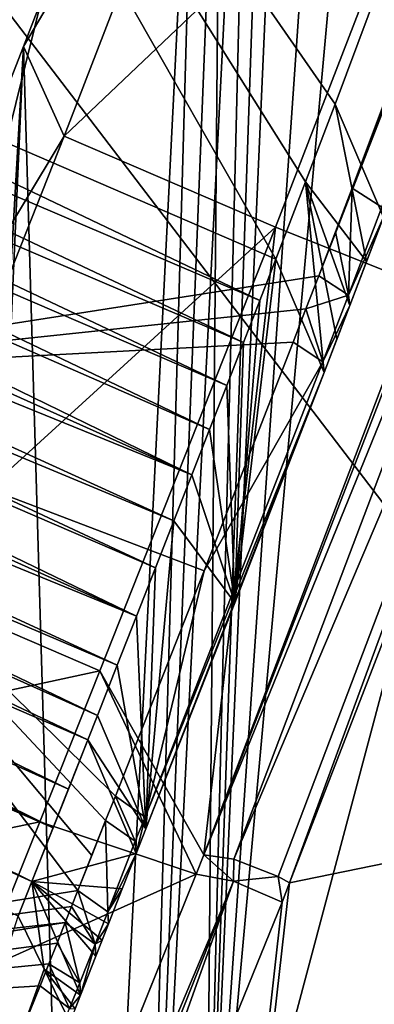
# Model space of a CAD drawing. Header units: millimetres. Extents: x -147 to 294, y -82 to 275.
# Tile 143 of 256: x 248.547 to 249.471, y 142.296 to 144.868. Entities that reach past the tile are written whole.
import ezdxf

# ---------------------------------------------------------------- set-up
doc = ezdxf.new("R2010")
doc.units = ezdxf.units.MM
doc.header["$LTSCALE"] = 67.506716
for name, color, linetype in [('1000', 7, 'CONTINUOUS'), ('1001', 7, 'CONTINUOUS'), ('1056', 7, 'CONTINUOUS'), ('1057', 7, 'CONTINUOUS'), ('1060', 7, 'CONTINUOUS'), ('1063', 7, 'CONTINUOUS'), ('1064', 7, 'CONTINUOUS'), ('1065', 7, 'CONTINUOUS'), ('1085', 7, 'CONTINUOUS'), ('1166', 7, 'CONTINUOUS'), ('1197', 7, 'CONTINUOUS'), ('3183', 7, 'CONTINUOUS'), ('3184', 7, 'CONTINUOUS'), ('3185', 7, 'CONTINUOUS'), ('3186', 7, 'CONTINUOUS'), ('3307', 7, 'CONTINUOUS'), ('3308', 7, 'CONTINUOUS'), ('3358', 7, 'CONTINUOUS'), ('3359', 7, 'CONTINUOUS'), ('3360', 7, 'CONTINUOUS'), ('3361', 7, 'CONTINUOUS'), ('3362', 7, 'CONTINUOUS'), ('3363', 7, 'CONTINUOUS'), ('3364', 7, 'CONTINUOUS'), ('3365', 7, 'CONTINUOUS'), ('3366', 7, 'CONTINUOUS'), ('3367', 7, 'CONTINUOUS'), ('3368', 7, 'CONTINUOUS'), ('3372', 7, 'CONTINUOUS'), ('3373', 7, 'CONTINUOUS'), ('3374', 7, 'CONTINUOUS'), ('3378', 7, 'CONTINUOUS'), ('3379', 7, 'CONTINUOUS'), ('3380', 7, 'CONTINUOUS'), ('3381', 7, 'CONTINUOUS'), ('761', 7, 'CONTINUOUS'), ('802', 7, 'CONTINUOUS'), ('951', 7, 'CONTINUOUS'), ('952', 7, 'CONTINUOUS'), ('990', 7, 'CONTINUOUS'), ('993', 7, 'CONTINUOUS'), ('998', 7, 'CONTINUOUS'), ('999', 7, 'CONTINUOUS')]:
    doc.layers.add(name, color=color, linetype=linetype)

msp = doc.modelspace()

# ---------------------------------------------------------------- linework, layer by layer
at = {"layer": '1000', "linetype": 'CONTINUOUS'}
for points in [[(246.7763, 137.0874, -29.9396), (249.1042, 142.6182, -31.3883), (249.0067, 142.6363, -31.4929), (246.7763, 137.0874, -29.9396)], [(246.7763, 137.0874, -29.9396), (249.0067, 142.6363, -31.4929), (247.8466, 139.7521, -30.8227), (246.7763, 137.0874, -29.9396)], [(246.7763, 137.0874, -29.9396), (246.8948, 137.0255, -29.9603), (249.1042, 142.6182, -31.3883), (246.7763, 137.0874, -29.9396)], [(246.8948, 137.0255, -29.9603), (248.0048, 139.5421, -30.7102), (249.1042, 142.6182, -31.3883), (246.8948, 137.0255, -29.9603)], [(248.0048, 139.5421, -30.7102), (249.2306, 142.5631, -31.4221), (249.1042, 142.6182, -31.3883), (248.0048, 139.5421, -30.7102)]]:
    msp.add_3dface(points, dxfattribs=at)
at = {"layer": '1001', "linetype": 'CONTINUOUS'}
for points in [[(248.5987, 142.7729, -33.627), (249.0067, 142.6363, -31.4929), (248.7556, 143.1676, -33.6974), (248.5987, 142.7729, -33.627)], [(248.4427, 142.3827, -33.5529), (249.0067, 142.6363, -31.4929), (248.5987, 142.7729, -33.627), (248.4427, 142.3827, -33.5529)], [(247.8466, 139.7521, -30.8227), (249.0067, 142.6363, -31.4929), (248.4427, 142.3827, -33.5529), (247.8466, 139.7521, -30.8227)]]:
    msp.add_3dface(points, dxfattribs=at)
at = {"layer": '1056', "linetype": 'CONTINUOUS'}
for points in [[(249.1541, 146.349, -34.874), (249.0315, 141.3867, -36.0407), (248.8616, 140.5931, -36.0962), (249.1541, 146.349, -34.874)], [(249.1541, 146.349, -34.874), (248.8616, 140.5931, -36.0962), (249.0836, 146.1655, -34.8605), (249.1541, 146.349, -34.874)], [(249.0836, 146.1655, -34.8605), (248.8616, 140.5931, -36.0962), (249.0132, 145.9815, -34.8458), (249.0836, 146.1655, -34.8605)], [(249.0132, 145.9815, -34.8458), (248.7031, 139.7834, -36.1586), (248.5566, 144.7986, -34.7089), (249.0132, 145.9815, -34.8458)], [(248.8616, 140.5931, -36.0962), (248.7031, 139.7834, -36.1586), (249.0132, 145.9815, -34.8458), (248.8616, 140.5931, -36.0962)], [(248.1781, 136.3181, -36.52), (247.8767, 132.8678, -37.0808), (248.5566, 144.7986, -34.7089), (248.1781, 136.3181, -36.52)], [(248.5566, 144.7986, -34.7089), (247.8767, 132.8678, -37.0808), (248.1, 143.6278, -34.4994), (248.5566, 144.7986, -34.7089)], [(248.7031, 139.7834, -36.1586), (248.1781, 136.3181, -36.52), (248.5566, 144.7986, -34.7089), (248.7031, 139.7834, -36.1586)]]:
    msp.add_3dface(points, dxfattribs=at)
at = {"layer": '1057', "linetype": 'CONTINUOUS'}
for points in [[(247.9586, 142.3088, -47.8721), (247.9504, 142.2655, -47.872), (248.7031, 139.7834, -36.1586), (247.9586, 142.3088, -47.8721)], [(247.9586, 142.3088, -47.8721), (248.7031, 139.7834, -36.1586), (248.6457, 140.2178, -38.1232), (247.9586, 142.3088, -47.8721)], [(248.3165, 141.5057, -43.9837), (247.9586, 142.3088, -47.8721), (248.5615, 140.6499, -40.0874), (248.3165, 141.5057, -43.9837)], [(248.5615, 140.6499, -40.0874), (247.9586, 142.3088, -47.8721), (248.6457, 140.2178, -38.1232), (248.5615, 140.6499, -40.0874)]]:
    msp.add_3dface(points, dxfattribs=at)
at = {"layer": '1060', "linetype": 'CONTINUOUS'}
for points in [[(250.5762, 150.7975, -47.7381), (249.0798, 146.8462, -47.8259), (249.9176, 144.7191, -35.8798), (250.5762, 150.7975, -47.7381)], [(249.0798, 146.8462, -47.8259), (247.9667, 142.3518, -47.8722), (249.0315, 141.3867, -36.0407), (249.0798, 146.8462, -47.8259)], [(249.0798, 146.8462, -47.8259), (249.0315, 141.3867, -36.0407), (249.9176, 144.7191, -35.8798), (249.0798, 146.8462, -47.8259)], [(249.0315, 141.3867, -36.0407), (247.9667, 142.3518, -47.8722), (248.8616, 140.5931, -36.0962), (249.0315, 141.3867, -36.0407)], [(247.9667, 142.3518, -47.8722), (248.7031, 139.7834, -36.1586), (248.8616, 140.5931, -36.0962), (247.9667, 142.3518, -47.8722)], [(248.7031, 139.7834, -36.1586), (247.9667, 142.3518, -47.8722), (248.6457, 140.2178, -38.1232), (248.7031, 139.7834, -36.1586)], [(247.9667, 142.3518, -47.8722), (248.3165, 141.5057, -43.9837), (248.6457, 140.2178, -38.1232), (247.9667, 142.3518, -47.8722)]]:
    msp.add_3dface(points, dxfattribs=at)
at = {"layer": '1063', "linetype": 'CONTINUOUS'}
for points in [[(249.6002, 144.1719, -31.7763), (249.6781, 145.5306, -34.0209), (249.2135, 144.3267, -33.8791), (249.6002, 144.1719, -31.7763)], [(248.7556, 143.1676, -33.6974), (249.0263, 142.6867, -31.5029), (249.2135, 144.3267, -33.8791), (248.7556, 143.1676, -33.6974)], [(249.0263, 142.6867, -31.5029), (249.6002, 144.1719, -31.7763), (249.2135, 144.3267, -33.8791), (249.0263, 142.6867, -31.5029)], [(249.0067, 142.6363, -31.4929), (249.0263, 142.6867, -31.5029), (248.7556, 143.1676, -33.6974), (249.0067, 142.6363, -31.4929)]]:
    msp.add_3dface(points, dxfattribs=at)
at = {"layer": '1064', "linetype": 'CONTINUOUS'}
for points in [[(249.6781, 145.5306, -34.0209), (249.1202, 145.7539, -33.9037), (248.6621, 144.5639, -33.7603), (249.6781, 145.5306, -34.0209)], [(249.2135, 144.3267, -33.8791), (249.6781, 145.5306, -34.0209), (248.6621, 144.5639, -33.7603), (249.2135, 144.3267, -33.8791)], [(248.2048, 143.4049, -33.5769), (249.2135, 144.3267, -33.8791), (248.6621, 144.5639, -33.7603), (248.2048, 143.4049, -33.5769)], [(248.7556, 143.1676, -33.6974), (249.2135, 144.3267, -33.8791), (248.2048, 143.4049, -33.5769), (248.7556, 143.1676, -33.6974)]]:
    msp.add_3dface(points, dxfattribs=at)
at = {"layer": '1065', "linetype": 'CONTINUOUS'}
for points in [[(248.7556, 143.1676, -33.6974), (248.2048, 143.4049, -33.5769), (248.0501, 143.015, -33.5066), (248.7556, 143.1676, -33.6974)], [(248.5987, 142.7729, -33.627), (248.7556, 143.1676, -33.6974), (248.0501, 143.015, -33.5066), (248.5987, 142.7729, -33.627)], [(247.8947, 142.6256, -33.4318), (248.5987, 142.7729, -33.627), (248.0501, 143.015, -33.5066), (247.8947, 142.6256, -33.4318)], [(248.4427, 142.3827, -33.5529), (248.5987, 142.7729, -33.627), (247.8947, 142.6256, -33.4318), (248.4427, 142.3827, -33.5529)]]:
    msp.add_3dface(points, dxfattribs=at)
at = {"layer": '1085', "linetype": 'CONTINUOUS'}
for points in [[(249.0132, 145.9815, -34.8458), (248.5566, 144.7986, -34.7089), (249.1202, 145.7539, -33.9037), (249.0132, 145.9815, -34.8458)], [(249.1202, 145.7539, -33.9037), (248.5566, 144.7986, -34.7089), (248.6621, 144.5639, -33.7603), (249.1202, 145.7539, -33.9037)], [(248.5566, 144.7986, -34.7089), (248.1, 143.6278, -34.4994), (248.6621, 144.5639, -33.7603), (248.5566, 144.7986, -34.7089)], [(248.1, 143.6278, -34.4994), (248.2048, 143.4049, -33.5769), (248.6621, 144.5639, -33.7603), (248.1, 143.6278, -34.4994)]]:
    msp.add_3dface(points, dxfattribs=at)
at = {"layer": '1166', "linetype": 'CONTINUOUS'}
for points in [[(241.6495, 142.8278, -52.9195), (250.69, 142.0364, -49.8786), (241.7119, 142.7133, -52.9077), (241.6495, 142.8278, -52.9195)], [(250.69, 142.0364, -49.8786), (250.6806, 141.983, -49.8768), (241.7119, 142.7133, -52.9077), (250.69, 142.0364, -49.8786)], [(250.6806, 141.983, -49.8768), (250.6713, 141.9295, -49.875), (241.7119, 142.7133, -52.9077), (250.6806, 141.983, -49.8768)]]:
    msp.add_3dface(points, dxfattribs=at)
at = {"layer": '1197', "linetype": 'CONTINUOUS'}
msp.add_3dface([(241.7119, 142.7133, -52.9077), (250.6713, 141.9295, -49.875), (241.5294, 138.5312, -52.905), (241.7119, 142.7133, -52.9077)], dxfattribs=at)
at = {"layer": '3183', "linetype": 'CONTINUOUS'}
for points in [[(247.6692, 139.7633, -30.6164), (248.5429, 142.5267, -32.4345), (248.61, 142.388, -31.8055), (247.6692, 139.7633, -30.6164)], [(248.6771, 142.2495, -31.1771), (247.6692, 139.7633, -30.6164), (248.61, 142.388, -31.8055), (248.6771, 142.2495, -31.1771)]]:
    msp.add_3dface(points, dxfattribs=at)
at = {"layer": '3184', "linetype": 'CONTINUOUS'}
for points in [[(246.5238, 137.2194, -29.7173), (248.5998, 142.3442, -30.8938), (246.4396, 137.2994, -29.588), (246.5238, 137.2194, -29.7173)], [(246.4396, 137.2994, -29.588), (248.5998, 142.3442, -30.8938), (247.5244, 139.7184, -30.286), (246.4396, 137.2994, -29.588)], [(248.6765, 142.285, -31.0201), (248.5998, 142.3442, -30.8938), (246.5238, 137.2194, -29.7173), (248.6765, 142.285, -31.0201)]]:
    msp.add_3dface(points, dxfattribs=at)
at = {"layer": '3185', "linetype": 'CONTINUOUS'}
for points in [[(248.6442, 142.4563, -30.9164), (248.6652, 142.5095, -30.927), (247.0411, 142.248, -29.6876), (248.6442, 142.4563, -30.9164)], [(248.6227, 142.4022, -30.9054), (248.6442, 142.4563, -30.9164), (247.0411, 142.248, -29.6876), (248.6227, 142.4022, -30.9054)], [(248.5998, 142.3442, -30.8938), (248.6227, 142.4022, -30.9054), (247.0411, 142.248, -29.6876), (248.5998, 142.3442, -30.8938)], [(247.5244, 139.7184, -30.286), (248.5998, 142.3442, -30.8938), (247.0411, 142.248, -29.6876), (247.5244, 139.7184, -30.286)]]:
    msp.add_3dface(points, dxfattribs=at)
at = {"layer": '3186', "linetype": 'CONTINUOUS'}
for points in [[(248.6984, 142.5933, -30.9437), (247.0731, 142.3323, -29.7027), (248.6819, 142.5516, -30.9354), (248.6984, 142.5933, -30.9437)], [(247.0731, 142.3323, -29.7027), (248.6652, 142.5095, -30.927), (248.6819, 142.5516, -30.9354), (247.0731, 142.3323, -29.7027)], [(247.0411, 142.248, -29.6876), (248.6652, 142.5095, -30.927), (247.0731, 142.3323, -29.7027), (247.0411, 142.248, -29.6876)]]:
    msp.add_3dface(points, dxfattribs=at)
at = {"layer": '3307', "linetype": 'CONTINUOUS'}
for points in [[(250.9606, 148.4056, -31.8159), (249.2722, 148.1456, -30.5321), (247.6807, 143.9427, -29.9714), (250.9606, 148.4056, -31.8159)], [(249.3263, 144.1995, -31.2373), (250.9606, 148.4056, -31.8159), (247.6807, 143.9427, -29.9714), (249.3263, 144.1995, -31.2373)], [(250.9606, 148.4056, -31.8159), (249.3263, 144.1995, -31.2373), (250.9344, 148.3471, -31.8078), (250.9606, 148.4056, -31.8159)], [(250.9344, 148.3471, -31.8078), (249.3263, 144.1995, -31.2373), (250.9085, 148.2883, -31.7999), (250.9344, 148.3471, -31.8078)], [(250.9085, 148.2883, -31.7999), (249.3263, 144.1995, -31.2373), (249.3703, 144.3143, -31.2564), (250.9085, 148.2883, -31.7999)], [(249.4138, 144.4285, -31.2751), (250.9085, 148.2883, -31.7999), (249.3703, 144.3143, -31.2564), (249.4138, 144.4285, -31.2751)], [(250.1556, 146.4145, -31.5594), (250.9085, 148.2883, -31.7999), (249.4138, 144.4285, -31.2751), (250.1556, 146.4145, -31.5594)], [(249.2722, 148.1456, -30.5321), (247.6006, 147.9181, -29.3887), (246.052, 143.7218, -28.8605), (249.2722, 148.1456, -30.5321)], [(247.6807, 143.9427, -29.9714), (249.2722, 148.1456, -30.5321), (246.052, 143.7218, -28.8605), (247.6807, 143.9427, -29.9714)]]:
    msp.add_3dface(points, dxfattribs=at)
at = {"layer": '3308', "linetype": 'CONTINUOUS'}
for points in [[(249.3263, 144.1995, -31.2373), (247.6807, 143.9427, -29.9714), (249.293, 144.1128, -31.2227), (249.3263, 144.1995, -31.2373)], [(249.293, 144.1128, -31.2227), (247.6807, 143.9427, -29.9714), (249.2595, 144.0256, -31.2079), (249.293, 144.1128, -31.2227)], [(249.2595, 144.0256, -31.2079), (247.6807, 143.9427, -29.9714), (249.0274, 143.4286, -31.1026), (249.2595, 144.0256, -31.2079)], [(247.0731, 142.3323, -29.7027), (248.6984, 142.5933, -30.9437), (247.6807, 143.9427, -29.9714), (247.0731, 142.3323, -29.7027)], [(247.6807, 143.9427, -29.9714), (248.6984, 142.5933, -30.9437), (248.7346, 142.685, -30.9618), (247.6807, 143.9427, -29.9714)], [(249.0274, 143.4286, -31.1026), (247.6807, 143.9427, -29.9714), (248.7959, 142.8401, -30.9921), (249.0274, 143.4286, -31.1026)], [(248.7959, 142.8401, -30.9921), (247.6807, 143.9427, -29.9714), (248.7706, 142.7761, -30.9796), (248.7959, 142.8401, -30.9921)], [(248.7706, 142.7761, -30.9796), (247.6807, 143.9427, -29.9714), (248.7346, 142.685, -30.9618), (248.7706, 142.7761, -30.9796)]]:
    msp.add_3dface(points, dxfattribs=at)
at = {"layer": '3358', "linetype": 'CONTINUOUS'}
msp.add_3dface([(248.5783, 142.6167, -32.4523), (248.5429, 142.5267, -32.4345), (245.7587, 143.904, -31.5084), (248.5783, 142.6167, -32.4523)], dxfattribs=at)
at = {"layer": '3359', "linetype": 'CONTINUOUS'}
for points in [[(248.61, 142.388, -31.8055), (248.5429, 142.5267, -32.4345), (248.5783, 142.6167, -32.4523), (248.61, 142.388, -31.8055)], [(248.61, 142.388, -31.8055), (248.5783, 142.6167, -32.4523), (248.7049, 142.3199, -31.1911), (248.61, 142.388, -31.8055)], [(248.6771, 142.2495, -31.1771), (248.61, 142.388, -31.8055), (248.691, 142.2847, -31.1841), (248.6771, 142.2495, -31.1771)], [(248.691, 142.2847, -31.1841), (248.61, 142.388, -31.8055), (248.7049, 142.3199, -31.1911), (248.691, 142.2847, -31.1841)]]:
    msp.add_3dface(points, dxfattribs=at)
at = {"layer": '3360', "linetype": 'CONTINUOUS'}
for points in [[(248.5998, 142.3442, -30.8938), (248.6765, 142.285, -31.0201), (248.6227, 142.4022, -30.9054), (248.5998, 142.3442, -30.8938)], [(248.6227, 142.4022, -30.9054), (248.6765, 142.285, -31.0201), (248.703, 142.3525, -31.0333), (248.6227, 142.4022, -30.9054)], [(248.6765, 142.285, -31.0201), (248.7049, 142.3199, -31.1911), (248.703, 142.3525, -31.0333), (248.6765, 142.285, -31.0201)], [(248.6765, 142.285, -31.0201), (248.691, 142.2847, -31.1841), (248.7049, 142.3199, -31.1911), (248.6765, 142.285, -31.0201)]]:
    msp.add_3dface(points, dxfattribs=at)
at = {"layer": '3361', "linetype": 'CONTINUOUS'}
for points in [[(248.6652, 142.5095, -30.927), (248.6442, 142.4563, -30.9164), (248.703, 142.3525, -31.0333), (248.6652, 142.5095, -30.927)], [(248.6652, 142.5095, -30.927), (248.703, 142.3525, -31.0333), (248.7433, 142.4535, -31.0548), (248.6652, 142.5095, -30.927)], [(248.6442, 142.4563, -30.9164), (248.6227, 142.4022, -30.9054), (248.703, 142.3525, -31.0333), (248.6442, 142.4563, -30.9164)], [(248.703, 142.3525, -31.0333), (248.7049, 142.3199, -31.1911), (248.7433, 142.4535, -31.0548), (248.703, 142.3525, -31.0333)], [(248.7433, 142.4535, -31.0548), (248.7049, 142.3199, -31.1911), (248.7448, 142.4219, -31.2114), (248.7433, 142.4535, -31.0548)]]:
    msp.add_3dface(points, dxfattribs=at)
at = {"layer": '3362', "linetype": 'CONTINUOUS'}
for points in [[(248.6984, 142.5933, -30.9437), (248.6819, 142.5516, -30.9354), (248.7433, 142.4535, -31.0548), (248.6984, 142.5933, -30.9437)], [(248.6984, 142.5933, -30.9437), (248.7433, 142.4535, -31.0548), (248.776, 142.5379, -31.0703), (248.6984, 142.5933, -30.9437)], [(248.6819, 142.5516, -30.9354), (248.6652, 142.5095, -30.927), (248.7433, 142.4535, -31.0548), (248.6819, 142.5516, -30.9354)], [(248.776, 142.5379, -31.0703), (248.7433, 142.4535, -31.0548), (248.778, 142.5062, -31.2278), (248.776, 142.5379, -31.0703)], [(248.778, 142.5062, -31.2278), (248.7433, 142.4535, -31.0548), (248.7614, 142.4641, -31.2196), (248.778, 142.5062, -31.2278)], [(248.7433, 142.4535, -31.0548), (248.7448, 142.4219, -31.2114), (248.7614, 142.4641, -31.2196), (248.7433, 142.4535, -31.0548)]]:
    msp.add_3dface(points, dxfattribs=at)
at = {"layer": '3363', "linetype": 'CONTINUOUS'}
for points in [[(248.6984, 142.5933, -30.9437), (248.7706, 142.7761, -30.9796), (248.7346, 142.685, -30.9618), (248.6984, 142.5933, -30.9437)], [(248.7706, 142.7761, -30.9796), (248.6984, 142.5933, -30.9437), (248.776, 142.5379, -31.0703), (248.7706, 142.7761, -30.9796)], [(248.7706, 142.7761, -30.9796), (248.776, 142.5379, -31.0703), (248.8472, 142.7224, -31.1029), (248.7706, 142.7761, -30.9796)], [(248.8472, 142.7224, -31.1029), (248.776, 142.5379, -31.0703), (248.8505, 142.6902, -31.2636), (248.8472, 142.7224, -31.1029)], [(248.8505, 142.6902, -31.2636), (248.776, 142.5379, -31.0703), (248.8141, 142.5981, -31.2458), (248.8505, 142.6902, -31.2636)], [(248.776, 142.5379, -31.0703), (248.778, 142.5062, -31.2278), (248.8141, 142.5981, -31.2458), (248.776, 142.5379, -31.0703)]]:
    msp.add_3dface(points, dxfattribs=at)
at = {"layer": '3364', "linetype": 'CONTINUOUS'}
for points in [[(248.7959, 142.8401, -30.9921), (248.7706, 142.7761, -30.9796), (248.8472, 142.7224, -31.1029), (248.7959, 142.8401, -30.9921)], [(248.7959, 142.8401, -30.9921), (248.8472, 142.7224, -31.1029), (248.8739, 142.7848, -31.1207), (248.7959, 142.8401, -30.9921)], [(248.8472, 142.7224, -31.1029), (248.8505, 142.6902, -31.2636), (248.8739, 142.7848, -31.1207), (248.8472, 142.7224, -31.1029)], [(248.8739, 142.7848, -31.1207), (248.8505, 142.6902, -31.2636), (248.8757, 142.7544, -31.2759), (248.8739, 142.7848, -31.1207)]]:
    msp.add_3dface(points, dxfattribs=at)
at = {"layer": '3365', "linetype": 'CONTINUOUS'}
for points in [[(249.2595, 144.0256, -31.2079), (249.0274, 143.4286, -31.1026), (249.3366, 143.9745, -31.3341), (249.2595, 144.0256, -31.2079)], [(249.0274, 143.4286, -31.1026), (248.8739, 142.7848, -31.1207), (249.3366, 143.9745, -31.3341), (249.0274, 143.4286, -31.1026)], [(249.3366, 143.9745, -31.3341), (248.8739, 142.7848, -31.1207), (249.3402, 143.9466, -31.4903), (249.3366, 143.9745, -31.3341)], [(248.8739, 142.7848, -31.1207), (248.8757, 142.7544, -31.2759), (249.3402, 143.9466, -31.4903), (248.8739, 142.7848, -31.1207)], [(249.3402, 143.9466, -31.4903), (248.8757, 142.7544, -31.2759), (249.1071, 143.3454, -31.3856), (249.3402, 143.9466, -31.4903)], [(249.0274, 143.4286, -31.1026), (248.7959, 142.8401, -30.9921), (248.8739, 142.7848, -31.1207), (249.0274, 143.4286, -31.1026)]]:
    msp.add_3dface(points, dxfattribs=at)
at = {"layer": '3366', "linetype": 'CONTINUOUS'}
for points in [[(249.3263, 144.1995, -31.2373), (249.293, 144.1128, -31.2227), (249.4035, 144.149, -31.3635), (249.3263, 144.1995, -31.2373)], [(249.293, 144.1128, -31.2227), (249.3366, 143.9745, -31.3341), (249.4035, 144.149, -31.3635), (249.293, 144.1128, -31.2227)], [(249.4035, 144.149, -31.3635), (249.3366, 143.9745, -31.3341), (249.4073, 144.1216, -31.5195), (249.4035, 144.149, -31.3635)], [(249.3366, 143.9745, -31.3341), (249.3402, 143.9466, -31.4903), (249.4073, 144.1216, -31.5195), (249.3366, 143.9745, -31.3341)], [(249.4073, 144.1216, -31.5195), (249.3402, 143.9466, -31.4903), (249.3738, 144.034, -31.5049), (249.4073, 144.1216, -31.5195)], [(249.293, 144.1128, -31.2227), (249.2595, 144.0256, -31.2079), (249.3366, 143.9745, -31.3341), (249.293, 144.1128, -31.2227)]]:
    msp.add_3dface(points, dxfattribs=at)
at = {"layer": '3367', "linetype": 'CONTINUOUS'}
for points in [[(249.4138, 144.4285, -31.2751), (249.3703, 144.3143, -31.2564), (249.4035, 144.149, -31.3635), (249.4138, 144.4285, -31.2751)], [(249.4138, 144.4285, -31.2751), (249.4035, 144.149, -31.3635), (249.491, 144.3789, -31.4012), (249.4138, 144.4285, -31.2751)], [(249.491, 144.3789, -31.4012), (249.4035, 144.149, -31.3635), (249.4952, 144.3522, -31.5569), (249.491, 144.3789, -31.4012)], [(249.4035, 144.149, -31.3635), (249.4073, 144.1216, -31.5195), (249.4952, 144.3522, -31.5569), (249.4035, 144.149, -31.3635)], [(249.4952, 144.3522, -31.5569), (249.4073, 144.1216, -31.5195), (249.4512, 144.2366, -31.5383), (249.4952, 144.3522, -31.5569)], [(249.3703, 144.3143, -31.2564), (249.3263, 144.1995, -31.2373), (249.4035, 144.149, -31.3635), (249.3703, 144.3143, -31.2564)]]:
    msp.add_3dface(points, dxfattribs=at)
at = {"layer": '3368', "linetype": 'CONTINUOUS'}
msp.add_3dface([(250.1556, 146.4145, -31.5594), (249.4138, 144.4285, -31.2751), (249.491, 144.3789, -31.4012), (250.1556, 146.4145, -31.5594)], dxfattribs=at)
at = {"layer": '3372', "linetype": 'CONTINUOUS'}
msp.add_3dface([(249.4952, 144.3522, -31.5569), (249.3692, 144.6478, -32.8128), (250.1223, 146.6674, -33.0935), (249.4952, 144.3522, -31.5569)], dxfattribs=at)
at = {"layer": '3373', "linetype": 'CONTINUOUS'}
for points in [[(249.3692, 144.6478, -32.8128), (249.4512, 144.2366, -31.5383), (249.2917, 144.4446, -32.7805), (249.3692, 144.6478, -32.8128)], [(249.4952, 144.3522, -31.5569), (249.4512, 144.2366, -31.5383), (249.3692, 144.6478, -32.8128), (249.4952, 144.3522, -31.5569)], [(249.2917, 144.4446, -32.7805), (249.3402, 143.9466, -31.4903), (249.2141, 144.2426, -32.7474), (249.2917, 144.4446, -32.7805)], [(249.3738, 144.034, -31.5049), (249.3402, 143.9466, -31.4903), (249.2917, 144.4446, -32.7805), (249.3738, 144.034, -31.5049)], [(249.4073, 144.1216, -31.5195), (249.3738, 144.034, -31.5049), (249.2917, 144.4446, -32.7805), (249.4073, 144.1216, -31.5195)], [(249.4512, 144.2366, -31.5383), (249.4073, 144.1216, -31.5195), (249.2917, 144.4446, -32.7805), (249.4512, 144.2366, -31.5383)]]:
    msp.add_3dface(points, dxfattribs=at)
at = {"layer": '3374', "linetype": 'CONTINUOUS'}
for points in [[(247.2143, 147.7554, -32.1155), (249.2141, 144.2426, -32.7474), (246.3672, 145.4767, -31.7917), (247.2143, 147.7554, -32.1155)], [(250.1223, 146.6674, -33.0935), (249.3692, 144.6478, -32.8128), (247.2143, 147.7554, -32.1155), (250.1223, 146.6674, -33.0935)], [(249.3692, 144.6478, -32.8128), (249.2917, 144.4446, -32.7805), (247.2143, 147.7554, -32.1155), (249.3692, 144.6478, -32.8128)], [(249.2917, 144.4446, -32.7805), (249.2141, 144.2426, -32.7474), (247.2143, 147.7554, -32.1155), (249.2917, 144.4446, -32.7805)]]:
    msp.add_3dface(points, dxfattribs=at)
at = {"layer": '3378', "linetype": 'CONTINUOUS'}
for points in [[(246.3217, 145.3569, -31.7719), (246.3672, 145.4767, -31.7917), (249.1727, 144.1352, -32.7295), (246.3217, 145.3569, -31.7719)], [(246.3672, 145.4767, -31.7917), (249.2141, 144.2426, -32.7474), (249.1727, 144.1352, -32.7295), (246.3672, 145.4767, -31.7917)], [(246.2791, 145.2452, -31.7532), (246.3217, 145.3569, -31.7719), (249.1301, 144.0253, -32.7109), (246.2791, 145.2452, -31.7532)], [(249.1301, 144.0253, -32.7109), (246.3217, 145.3569, -31.7719), (249.1727, 144.1352, -32.7295), (249.1301, 144.0253, -32.7109)], [(246.2393, 145.141, -31.7355), (246.2791, 145.2452, -31.7532), (249.0865, 143.9127, -32.6916), (246.2393, 145.141, -31.7355)], [(249.0865, 143.9127, -32.6916), (246.2791, 145.2452, -31.7532), (249.1301, 144.0253, -32.7109), (249.0865, 143.9127, -32.6916)], [(246.202, 145.0439, -31.7188), (246.2393, 145.141, -31.7355), (249.0417, 143.7975, -32.6716), (246.202, 145.0439, -31.7188)], [(249.0417, 143.7975, -32.6716), (246.2393, 145.141, -31.7355), (249.0865, 143.9127, -32.6916), (249.0417, 143.7975, -32.6716)], [(246.1671, 144.9532, -31.7031), (246.202, 145.0439, -31.7188), (248.9957, 143.6797, -32.6509), (246.1671, 144.9532, -31.7031)], [(248.9957, 143.6797, -32.6509), (246.202, 145.0439, -31.7188), (249.0417, 143.7975, -32.6716), (248.9957, 143.6797, -32.6509)], [(246.1266, 144.8484, -31.6847), (246.1671, 144.9532, -31.7031), (248.9957, 143.6797, -32.6509), (246.1266, 144.8484, -31.6847)], [(246.0894, 144.7522, -31.6675), (246.1266, 144.8484, -31.6847), (248.9486, 143.5592, -32.6295), (246.0894, 144.7522, -31.6675)], [(248.9486, 143.5592, -32.6295), (246.1266, 144.8484, -31.6847), (248.9957, 143.6797, -32.6509), (248.9486, 143.5592, -32.6295)], [(246.0552, 144.6639, -31.6517), (246.0894, 144.7522, -31.6675), (248.9004, 143.4361, -32.6073), (246.0552, 144.6639, -31.6517)], [(248.9004, 143.4361, -32.6073), (246.0894, 144.7522, -31.6675), (248.9486, 143.5592, -32.6295), (248.9004, 143.4361, -32.6073)], [(246.0237, 144.5828, -31.637), (246.0552, 144.6639, -31.6517), (248.8512, 143.3104, -32.5843), (246.0237, 144.5828, -31.637)], [(248.8512, 143.3104, -32.5843), (246.0552, 144.6639, -31.6517), (248.9004, 143.4361, -32.6073), (248.8512, 143.3104, -32.5843)], [(245.9856, 144.4849, -31.619), (246.0237, 144.5828, -31.637), (248.8512, 143.3104, -32.5843), (245.9856, 144.4849, -31.619)], [(245.9516, 144.3975, -31.6028), (245.9856, 144.4849, -31.619), (248.8008, 143.182, -32.5606), (245.9516, 144.3975, -31.6028)], [(248.8008, 143.182, -32.5606), (245.9856, 144.4849, -31.619), (248.8512, 143.3104, -32.5843), (248.8008, 143.182, -32.5606)], [(245.9211, 144.3194, -31.5882), (245.9516, 144.3975, -31.6028), (248.7493, 143.051, -32.5361), (245.9211, 144.3194, -31.5882)], [(248.7493, 143.051, -32.5361), (245.9516, 144.3975, -31.6028), (248.8008, 143.182, -32.5606), (248.7493, 143.051, -32.5361)], [(245.8813, 144.2175, -31.569), (245.9211, 144.3194, -31.5882), (248.724, 142.9868, -32.5239), (245.8813, 144.2175, -31.569)], [(248.724, 142.9868, -32.5239), (245.9211, 144.3194, -31.5882), (248.7493, 143.051, -32.5361), (248.724, 142.9868, -32.5239)], [(245.8476, 144.1313, -31.5525), (245.8813, 144.2175, -31.569), (248.6734, 142.8585, -32.4994), (245.8476, 144.1313, -31.5525)], [(248.6734, 142.8585, -32.4994), (245.8813, 144.2175, -31.569), (248.724, 142.9868, -32.5239), (248.6734, 142.8585, -32.4994)], [(245.8192, 144.0585, -31.5384), (245.8476, 144.1313, -31.5525), (248.6336, 142.7575, -32.4798), (245.8192, 144.0585, -31.5384)], [(248.6336, 142.7575, -32.4798), (245.8476, 144.1313, -31.5525), (248.6734, 142.8585, -32.4994), (248.6336, 142.7575, -32.4798)], [(245.7952, 143.9972, -31.5267), (245.8192, 144.0585, -31.5384), (248.6336, 142.7575, -32.4798), (245.7952, 143.9972, -31.5267)], [(248.5783, 142.6167, -32.4523), (245.7587, 143.904, -31.5084), (245.7952, 143.9972, -31.5267), (248.5783, 142.6167, -32.4523)], [(248.5783, 142.6167, -32.4523), (245.7952, 143.9972, -31.5267), (248.6336, 142.7575, -32.4798), (248.5783, 142.6167, -32.4523)]]:
    msp.add_3dface(points, dxfattribs=at)
at = {"layer": '3379', "linetype": 'CONTINUOUS'}
for points in [[(249.3402, 143.9466, -31.4903), (249.1071, 143.3454, -31.3856), (249.2141, 144.2426, -32.7474), (249.3402, 143.9466, -31.4903)], [(249.2141, 144.2426, -32.7474), (249.1071, 143.3454, -31.3856), (249.1727, 144.1352, -32.7295), (249.2141, 144.2426, -32.7474)], [(249.1071, 143.3454, -31.3856), (249.1301, 144.0253, -32.7109), (249.1727, 144.1352, -32.7295), (249.1071, 143.3454, -31.3856)], [(249.1071, 143.3454, -31.3856), (249.0865, 143.9127, -32.6916), (249.1301, 144.0253, -32.7109), (249.1071, 143.3454, -31.3856)], [(249.1071, 143.3454, -31.3856), (249.0417, 143.7975, -32.6716), (249.0865, 143.9127, -32.6916), (249.1071, 143.3454, -31.3856)], [(249.1071, 143.3454, -31.3856), (248.9957, 143.6797, -32.6509), (249.0417, 143.7975, -32.6716), (249.1071, 143.3454, -31.3856)], [(249.1071, 143.3454, -31.3856), (248.9486, 143.5592, -32.6295), (248.9957, 143.6797, -32.6509), (249.1071, 143.3454, -31.3856)], [(249.1071, 143.3454, -31.3856), (248.8757, 142.7544, -31.2759), (248.9486, 143.5592, -32.6295), (249.1071, 143.3454, -31.3856)], [(248.8757, 142.7544, -31.2759), (248.9004, 143.4361, -32.6073), (248.9486, 143.5592, -32.6295), (248.8757, 142.7544, -31.2759)], [(248.8757, 142.7544, -31.2759), (248.8512, 143.3104, -32.5843), (248.9004, 143.4361, -32.6073), (248.8757, 142.7544, -31.2759)], [(248.8757, 142.7544, -31.2759), (248.8008, 143.182, -32.5606), (248.8512, 143.3104, -32.5843), (248.8757, 142.7544, -31.2759)], [(248.8757, 142.7544, -31.2759), (248.7493, 143.051, -32.5361), (248.8008, 143.182, -32.5606), (248.8757, 142.7544, -31.2759)]]:
    msp.add_3dface(points, dxfattribs=at)
at = {"layer": '3380', "linetype": 'CONTINUOUS'}
for points in [[(248.8757, 142.7544, -31.2759), (248.724, 142.9868, -32.5239), (248.7493, 143.051, -32.5361), (248.8757, 142.7544, -31.2759)], [(248.8757, 142.7544, -31.2759), (248.8505, 142.6902, -31.2636), (248.724, 142.9868, -32.5239), (248.8757, 142.7544, -31.2759)]]:
    msp.add_3dface(points, dxfattribs=at)
at = {"layer": '3381', "linetype": 'CONTINUOUS'}
for points in [[(248.8505, 142.6902, -31.2636), (248.5783, 142.6167, -32.4523), (248.724, 142.9868, -32.5239), (248.8505, 142.6902, -31.2636)], [(248.5783, 142.6167, -32.4523), (248.6336, 142.7575, -32.4798), (248.724, 142.9868, -32.5239), (248.5783, 142.6167, -32.4523)], [(248.6336, 142.7575, -32.4798), (248.6734, 142.8585, -32.4994), (248.724, 142.9868, -32.5239), (248.6336, 142.7575, -32.4798)], [(248.5783, 142.6167, -32.4523), (248.8505, 142.6902, -31.2636), (248.8141, 142.5981, -31.2458), (248.5783, 142.6167, -32.4523)], [(248.7049, 142.3199, -31.1911), (248.5783, 142.6167, -32.4523), (248.7448, 142.4219, -31.2114), (248.7049, 142.3199, -31.1911)], [(248.7448, 142.4219, -31.2114), (248.5783, 142.6167, -32.4523), (248.7614, 142.4641, -31.2196), (248.7448, 142.4219, -31.2114)], [(248.5783, 142.6167, -32.4523), (248.778, 142.5062, -31.2278), (248.7614, 142.4641, -31.2196), (248.5783, 142.6167, -32.4523)], [(248.778, 142.5062, -31.2278), (248.5783, 142.6167, -32.4523), (248.8141, 142.5981, -31.2458), (248.778, 142.5062, -31.2278)]]:
    msp.add_3dface(points, dxfattribs=at)
at = {"layer": '761', "linetype": 'CONTINUOUS'}
for points in [[(241.6495, 142.8278, -52.9195), (242.9939, 152.1313, -52.6468), (250.69, 142.0364, -49.8786), (241.6495, 142.8278, -52.9195)], [(250.69, 142.0364, -49.8786), (242.9939, 152.1313, -52.6468), (251.6508, 146.1819, -49.9781), (250.69, 142.0364, -49.8786)]]:
    msp.add_3dface(points, dxfattribs=at)
at = {"layer": '802', "linetype": 'CONTINUOUS'}
for points in [[(232.1063, 143.0617, -51.2892), (249.317, 151.4134, -49.2984), (232.1917, 155.7539, -50.4823), (232.1063, 143.0617, -51.2892)], [(247.6885, 146.8743, -49.4088), (249.317, 151.4134, -49.2984), (232.1063, 143.0617, -51.2892), (247.6885, 146.8743, -49.4088)]]:
    msp.add_3dface(points, dxfattribs=at)
at = {"layer": '951', "linetype": 'CONTINUOUS'}
msp.add_3dface([(249.2503, 142.6134, -31.4322), (250.1923, 142.8071, -32.39), (249.8173, 144.0808, -31.7014), (249.2503, 142.6134, -31.4322)], dxfattribs=at)
at = {"layer": '952', "linetype": 'CONTINUOUS'}
for points in [[(247.954, 131.1057, -31.2358), (249.5212, 131.0668, -33.096), (250.1923, 142.8071, -32.39), (247.954, 131.1057, -31.2358)], [(247.954, 131.1057, -31.2358), (250.1923, 142.8071, -32.39), (249.2503, 142.6134, -31.4322), (247.954, 131.1057, -31.2358)], [(247.954, 131.1057, -31.2358), (249.2503, 142.6134, -31.4322), (249.2306, 142.5631, -31.4221), (247.954, 131.1057, -31.2358)], [(248.0048, 139.5421, -30.7102), (247.954, 131.1057, -31.2358), (249.2306, 142.5631, -31.4221), (248.0048, 139.5421, -30.7102)]]:
    msp.add_3dface(points, dxfattribs=at)
at = {"layer": '990', "linetype": 'CONTINUOUS'}
for points in [[(249.317, 151.4134, -49.2984), (247.6885, 146.8743, -49.4088), (246.7125, 142.6009, -49.4638), (249.317, 151.4134, -49.2984)], [(249.317, 151.4134, -49.2984), (246.7125, 142.6009, -49.4638), (250.1438, 151.022, -48.7243), (249.317, 151.4134, -49.2984)], [(246.7125, 142.6009, -49.4638), (247.5543, 142.4367, -48.8434), (250.1438, 151.022, -48.7243), (246.7125, 142.6009, -49.4638)], [(250.1438, 151.022, -48.7243), (247.5543, 142.4367, -48.8434), (249.0798, 146.8462, -47.8259), (250.1438, 151.022, -48.7243)], [(247.5543, 142.4367, -48.8434), (247.9667, 142.3518, -47.8722), (249.0798, 146.8462, -47.8259), (247.5543, 142.4367, -48.8434)]]:
    msp.add_3dface(points, dxfattribs=at)
at = {"layer": '993', "linetype": 'CONTINUOUS'}
for points in [[(249.4237, 147.0489, -34.917), (249.5839, 147.465, -34.9373), (249.0315, 141.3867, -36.0407), (249.4237, 147.0489, -34.917)], [(249.0315, 141.3867, -36.0407), (249.5839, 147.465, -34.9373), (249.9176, 144.7191, -35.8798), (249.0315, 141.3867, -36.0407)], [(249.2636, 146.6332, -34.8929), (249.4237, 147.0489, -34.917), (249.0315, 141.3867, -36.0407), (249.2636, 146.6332, -34.8929)], [(249.2087, 146.4909, -34.8836), (249.2636, 146.6332, -34.8929), (249.0315, 141.3867, -36.0407), (249.2087, 146.4909, -34.8836)], [(249.1541, 146.349, -34.874), (249.2087, 146.4909, -34.8836), (249.0315, 141.3867, -36.0407), (249.1541, 146.349, -34.874)]]:
    msp.add_3dface(points, dxfattribs=at)
at = {"layer": '998', "linetype": 'CONTINUOUS'}
for points in [[(250.2392, 145.6722, -31.9091), (250.1635, 145.6864, -32.0071), (249.0263, 142.6867, -31.5029), (250.2392, 145.6722, -31.9091)], [(249.0263, 142.6867, -31.5029), (250.1635, 145.6864, -32.0071), (249.6002, 144.1719, -31.7763), (249.0263, 142.6867, -31.5029)], [(249.1045, 142.6755, -31.4062), (250.2392, 145.6722, -31.9091), (249.0263, 142.6867, -31.5029), (249.1045, 142.6755, -31.4062)], [(250.356, 145.6289, -31.9099), (250.2392, 145.6722, -31.9091), (249.1045, 142.6755, -31.4062), (250.356, 145.6289, -31.9099)], [(249.2205, 142.6298, -31.4082), (250.356, 145.6289, -31.9099), (249.1045, 142.6755, -31.4062), (249.2205, 142.6298, -31.4082)], [(249.2503, 142.6134, -31.4322), (250.356, 145.6289, -31.9099), (249.2205, 142.6298, -31.4082), (249.2503, 142.6134, -31.4322)], [(249.8173, 144.0808, -31.7014), (250.356, 145.6289, -31.9099), (249.2503, 142.6134, -31.4322), (249.8173, 144.0808, -31.7014)]]:
    msp.add_3dface(points, dxfattribs=at)
at = {"layer": '999', "linetype": 'CONTINUOUS'}
for points in [[(249.1042, 142.6182, -31.3883), (249.0263, 142.6867, -31.5029), (249.0067, 142.6363, -31.4929), (249.1042, 142.6182, -31.3883)], [(249.1045, 142.6755, -31.4062), (249.0263, 142.6867, -31.5029), (249.1042, 142.6182, -31.3883), (249.1045, 142.6755, -31.4062)], [(249.2205, 142.6298, -31.4082), (249.1045, 142.6755, -31.4062), (249.1042, 142.6182, -31.3883), (249.2205, 142.6298, -31.4082)], [(249.2306, 142.5631, -31.4221), (249.2205, 142.6298, -31.4082), (249.1042, 142.6182, -31.3883), (249.2306, 142.5631, -31.4221)], [(249.2306, 142.5631, -31.4221), (249.2503, 142.6134, -31.4322), (249.2205, 142.6298, -31.4082), (249.2306, 142.5631, -31.4221)]]:
    msp.add_3dface(points, dxfattribs=at)

doc.saveas('drawing.dxf')
